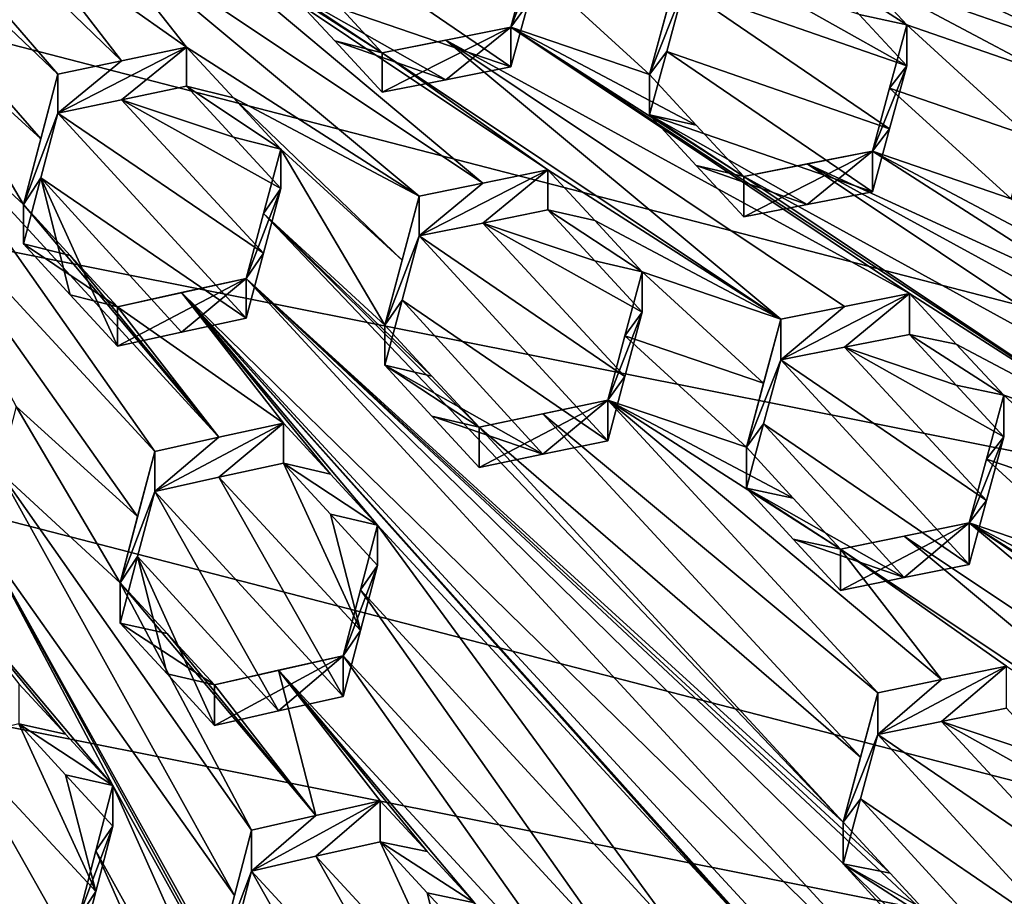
# Model space of a CAD drawing. Header units: metres. Extents: x -22 to 22, y 0 to 204.
# Tile 112 of 256: x 1.53 to 3.45, y 15.53 to 17.24. Entities that reach past the tile are written whole.
import ezdxf

# ---------------------------------------------------------------- set-up
doc = ezdxf.new("R2010")
doc.units = ezdxf.units.M
doc.layers.add('solid_002_SW0002', color=7, linetype='CONTINUOUS')
doc.layers.add('solid_002_SW0002_01', color=7, linetype='CONTINUOUS')

msp = doc.modelspace()

# ---------------------------------------------------------------- linework, layer by layer
at = {"layer": 'solid_002_SW0002'}
for points in [[(7.330033, 6.201028, 222.337723), (-0.000125, 6.009099, 222.530045), (-0.000125, 39.062069, 222.530045)], [(7.539723, 6.213904, 222.33223), (7.330033, 6.201028, 222.337723), (-0.000125, 39.062069, 222.530045)], [(7.745979, 6.240901, 222.326813), (7.539723, 6.213904, 222.33223), (-0.000125, 39.062069, 222.530045)], [(7.948801, 6.282018, 222.321487), (7.745979, 6.240901, 222.326813), (-0.000125, 39.062069, 222.530045)], [(8.148396, 6.337333, 222.316254), (7.948801, 6.282018, 222.321487), (-0.000125, 39.062069, 222.530045)], [(8.346459, 6.407481, 222.311066), (8.148396, 6.337333, 222.316254), (-0.000125, 39.062069, 222.530045)], [(8.540717, 6.491611, 222.305969), (8.346459, 6.407481, 222.311066), (-0.000125, 39.062069, 222.530045)], [(8.727814, 6.588467, 222.301056), (8.540717, 6.491611, 222.305969), (-0.000125, 39.062069, 222.530045)], [(8.906004, 6.697614, 222.296387), (8.727814, 6.588467, 222.301056), (-0.000125, 39.062069, 222.530045)], [(9.077606, 6.820176, 222.29187), (8.906004, 6.697614, 222.296387), (-0.000125, 39.062069, 222.530045)], [(9.240612, 6.954489, 222.287598), (9.077606, 6.820176, 222.29187), (-0.000125, 39.062069, 222.530045)], [(9.392625, 7.09867, 222.283615), (9.240612, 6.954489, 222.287598), (-0.000125, 39.062069, 222.530045)], [(9.533943, 7.253393, 222.279907), (9.392625, 7.09867, 222.283615), (-0.000125, 39.062069, 222.530045)], [(9.665215, 7.418948, 222.276459), (9.533943, 7.253393, 222.279907), (-0.000125, 39.062069, 222.530045)], [(9.784578, 7.59288, 222.273331), (9.665215, 7.418948, 222.276459), (-0.000125, 39.062069, 222.530045)], [(9.89038, 7.773118, 222.270554), (9.784578, 7.59288, 222.273331), (-0.000125, 39.062069, 222.530045)], [(9.983701, 7.961953, 222.268112), (9.89038, 7.773118, 222.270554), (-0.000125, 39.062069, 222.530045)], [(10.064153, 8.15771, 222.265991), (9.983701, 7.961953, 222.268112), (-0.000125, 39.062069, 222.530045)], [(10.130554, 8.357121, 222.264252), (10.064153, 8.15771, 222.265991), (-0.000125, 39.062069, 222.530045)], [(10.182102, 8.557965, 222.262894), (10.130554, 8.357121, 222.264252), (-0.000125, 39.062069, 222.530045)], [(10.219395, 8.761897, 222.261917), (10.182102, 8.557965, 222.262894), (-0.000125, 39.062069, 222.530045)], [(10.242505, 8.96912, 222.261322), (10.219395, 8.761897, 222.261917), (-0.000125, 39.062069, 222.530045)], [(10.251433, 9.179632, 222.261078), (10.242505, 8.96912, 222.261322), (-0.000125, 39.062069, 222.530045)], [(10.452456, 38.787868, 222.255814), (10.251433, 9.179632, 222.261078), (-0.000125, 39.062069, 222.530045)], [(15.431576, 33.648762, 223.952362), (-15.431306, 33.548271, 223.951843), (-15.319921, 9.159238, 223.824142)], [(8.155832, 16.363531, 196.136261), (-6.822947, 19.352098, 195.33548), (-6.223329, 20.08519, 195.139038)], [(8.29563, 15.439067, 196.383972), (-7.332353, 18.553354, 195.5495), (-6.822947, 19.352098, 195.33548)], [(8.323321, 14.50131, 196.635239), (-7.7389, 17.710806, 195.775253), (-7.332353, 18.553354, 195.5495)], [(8.043475, 12.659388, 197.128784), (-8.043475, 16.822996, 196.013153), (-7.7389, 17.710806, 195.775253)], [(7.7389, 11.77158, 197.366669), (-8.239264, 15.907071, 196.25856), (-8.043475, 16.822996, 196.013153)], [(7.7389, 11.77158, 197.366669), (-8.323321, 14.981074, 196.506683), (-8.239264, 15.907071, 196.25856)]]:
    msp.add_3dface(points, dxfattribs=at)
at = {"layer": 'solid_002_SW0002_01'}
for points in [[(15.431576, 33.648762, 223.952362), (-15.319921, 9.159238, 223.824142), (15.31992, 9.159238, 223.824142)], [(8.155832, 16.363531, 196.136261), (-6.223329, 20.08519, 195.139038), (7.90552, 17.268381, 195.893799)], [(8.29563, 15.439067, 196.383972), (-6.822947, 19.352098, 195.33548), (8.155832, 16.363531, 196.136261)], [(8.323321, 14.50131, 196.635239), (-7.332353, 18.553354, 195.5495), (8.29563, 15.439067, 196.383972)], [(0.848015, 18.011324, 211.845047), (0.765933, 17.934361, 211.865662), (1.604416, 17.135958, 211.707336)], [(0.848015, 18.011324, 211.845047), (1.604416, 17.135958, 211.707336), (1.728601, 17.16247, 211.677719)], [(1.531946, 17.417187, 211.711929), (0.848015, 18.011324, 211.845047), (1.728601, 17.16247, 211.677719)], [(1.571117, 17.010284, 211.718475), (0.765933, 17.934361, 211.865662), (1.333957, 17.225943, 211.763168)], [(1.571117, 17.010284, 211.718475), (1.604416, 17.135958, 211.707336), (0.765933, 17.934361, 211.865662)], [(3.78181, 17.186228, 211.100739), (2.048134, 17.901152, 211.523712), (3.076684, 17.429798, 211.279755)], [(3.78181, 17.186228, 211.100739), (2.75326, 17.657583, 211.344696), (2.048134, 17.901152, 211.523712)], [(8.239264, 13.575314, 196.883362), (-7.7389, 17.710806, 195.775253), (8.323321, 14.50131, 196.635239)], [(8.043475, 12.659388, 197.128784), (-7.7389, 17.710806, 195.775253), (8.239264, 13.575314, 196.883362)], [(4.486936, 16.94256, 210.921356), (3.458386, 17.413887, 211.165207), (2.75326, 17.657583, 211.344696)], [(4.486936, 16.94256, 210.921356), (2.75326, 17.657583, 211.344696), (3.78181, 17.186228, 211.100739)], [(1.782901, 17.469042, 211.645645), (1.655591, 17.442951, 211.680069), (2.433502, 16.923786, 211.517166)], [(1.782901, 17.469042, 211.645645), (2.433502, 16.923786, 211.517166), (2.560497, 16.949535, 211.481796)], [(2.237072, 17.177931, 211.549011), (1.782901, 17.469042, 211.645645), (2.560497, 16.949535, 211.481796)], [(2.237072, 17.177931, 211.549011), (2.14461, 17.278036, 211.565353), (1.782901, 17.469042, 211.645645)], [(1.655591, 17.442951, 211.680069), (1.531946, 17.417187, 211.711929), (1.855371, 17.1891, 211.645859)], [(1.655591, 17.442951, 211.680069), (2.309542, 16.898369, 211.550644), (2.433502, 16.923786, 211.517166)], [(1.655591, 17.442951, 211.680069), (1.855371, 17.1891, 211.645859), (2.309542, 16.898369, 211.550644)], [(2.086967, 17.424677, 211.275467), (2.05336, 17.300299, 211.295883), (2.488027, 17.150385, 211.186401)], [(2.521621, 17.274229, 211.164169), (2.086967, 17.424677, 211.275467), (2.488027, 17.150385, 211.186401)], [(3.65516, 17.162386, 211.142883), (3.076684, 17.429798, 211.279755), (3.167779, 17.331842, 211.266144)], [(3.65516, 17.162386, 211.142883), (3.78181, 17.186228, 211.100739), (3.076684, 17.429798, 211.279755)], [(1.531946, 17.417187, 211.711929), (1.728601, 17.16247, 211.677719), (1.855371, 17.1891, 211.645859)], [(2.55527, 17.397783, 211.140091), (2.488027, 17.228054, 211.476257), (2.521623, 17.351818, 211.45372)], [(2.521621, 17.274229, 211.164169), (2.488027, 17.228054, 211.476257), (2.55527, 17.397783, 211.140091)], [(2.82573, 17.382092, 211.361526), (2.792079, 17.258795, 211.386597), (2.758487, 17.135271, 211.409988)], [(2.82573, 17.303837, 211.069473), (2.82573, 17.382092, 211.361526), (2.758487, 17.135271, 211.409988)], [(2.521623, 17.351818, 211.45372), (2.488027, 17.228054, 211.476257), (2.758487, 17.135271, 211.409988)], [(2.521623, 17.351818, 211.45372), (2.758487, 17.135271, 211.409988), (2.792079, 17.258795, 211.386597)], [(3.167779, 17.331842, 211.266144), (3.076684, 17.350988, 210.985641), (3.260396, 17.232185, 211.252075)], [(3.16777, 17.252724, 210.97084), (3.260396, 17.232185, 211.252075), (3.076684, 17.350988, 210.985641)], [(2.949822, 17.327238, 211.028336), (2.82573, 17.303837, 211.069473), (3.260396, 17.152733, 210.955551)], [(2.949822, 17.327238, 211.028336), (3.260396, 17.152733, 210.955551), (3.16777, 17.252724, 210.97084)], [(3.530855, 17.138859, 211.183762), (3.167779, 17.331842, 211.266144), (3.260396, 17.232185, 211.252075)], [(3.65516, 17.162386, 211.142883), (3.167779, 17.331842, 211.266144), (3.530855, 17.138859, 211.183762)], [(2.14461, 17.278036, 211.565353), (2.237072, 17.177931, 211.549011), (2.05336, 17.300299, 211.295883)], [(2.144598, 17.2012, 211.278564), (2.05336, 17.300299, 211.295883), (2.237072, 17.177931, 211.549011)], [(2.05336, 17.300299, 211.295883), (2.360951, 17.125385, 211.224655), (2.488027, 17.150385, 211.186401)], [(2.144598, 17.2012, 211.278564), (2.360951, 17.125385, 211.224655), (2.05336, 17.300299, 211.295883)], [(2.792083, 17.180489, 211.094299), (2.82573, 17.303837, 211.069473), (2.758487, 17.135271, 211.409988)], [(3.22675, 17.02964, 210.981323), (2.82573, 17.303837, 211.069473), (2.792083, 17.180489, 211.094299)], [(3.22675, 17.02964, 210.981323), (3.260396, 17.152733, 210.955551), (2.82573, 17.303837, 211.069473)], [(2.521621, 17.274229, 211.164169), (2.488027, 17.150385, 211.186401), (2.488027, 17.228054, 211.476257)], [(3.16777, 17.252724, 210.97084), (3.260396, 17.152733, 210.955551), (3.260396, 17.232185, 211.252075)], [(2.488027, 17.228054, 211.476257), (2.237072, 17.177931, 211.549011), (2.360942, 17.202808, 211.513611)], [(2.237072, 17.100737, 211.26091), (2.237072, 17.177931, 211.549011), (2.488027, 17.228054, 211.476257)], [(2.360951, 17.125385, 211.224655), (2.237072, 17.100737, 211.26091), (2.488027, 17.228054, 211.476257)], [(2.488027, 17.228054, 211.476257), (2.360942, 17.202808, 211.513611), (3.265622, 16.708359, 211.311707)], [(2.360951, 17.125385, 211.224655), (2.488027, 17.228054, 211.476257), (2.488027, 17.150385, 211.186401)], [(2.488027, 17.228054, 211.476257), (2.849721, 17.036699, 211.394623), (2.758487, 17.135271, 211.409988)], [(2.488027, 17.228054, 211.476257), (2.942198, 16.936756, 211.378937), (2.849721, 17.036699, 211.394623)], [(3.719793, 16.417061, 211.214386), (2.942198, 16.936756, 211.378937), (2.488027, 17.228054, 211.476257)], [(3.719793, 16.417061, 211.214386), (2.488027, 17.228054, 211.476257), (3.265622, 16.708359, 211.311707)], [(3.22675, 17.109152, 211.278061), (3.260396, 17.232185, 211.252075), (3.260396, 17.152733, 210.955551)], [(3.49721, 17.015953, 211.210236), (3.260396, 17.232185, 211.252075), (3.22675, 17.109152, 211.278061)], [(3.49721, 17.015953, 211.210236), (3.530855, 17.138859, 211.183762), (3.260396, 17.232185, 211.252075)], [(1.537173, 16.881744, 211.72821), (1.333957, 17.225943, 211.763168), (1.300844, 17.100344, 211.771881)], [(1.537173, 16.881744, 211.72821), (1.571117, 17.010284, 211.718475), (1.333957, 17.225943, 211.763168)], [(1.855371, 17.1891, 211.645859), (1.728601, 17.16247, 211.677719), (1.604416, 17.05994, 211.42363)], [(1.728676, 17.086288, 211.393326), (1.855371, 17.1891, 211.645859), (1.604416, 17.05994, 211.42363)], [(1.728676, 17.086288, 211.393326), (1.855371, 17.112705, 211.360748), (1.855371, 17.1891, 211.645859)], [(1.946871, 17.08988, 211.629089), (2.309542, 16.898369, 211.550644), (1.855371, 17.1891, 211.645859)], [(1.946871, 17.08988, 211.629089), (1.855371, 17.1891, 211.645859), (1.855371, 17.112705, 211.360748)], [(2.144598, 17.2012, 211.278564), (2.237072, 17.177931, 211.549011), (2.237072, 17.100737, 211.26091)], [(2.144598, 17.2012, 211.278564), (2.237072, 17.100737, 211.26091), (2.360951, 17.125385, 211.224655)], [(3.014668, 16.658352, 211.384888), (2.360942, 17.202808, 211.513611), (2.237072, 17.177931, 211.549011)], [(3.138838, 16.683197, 211.34906), (3.265622, 16.708359, 211.311707), (2.360942, 17.202808, 211.513611)], [(3.014668, 16.658352, 211.384888), (3.138838, 16.683197, 211.34906), (2.360942, 17.202808, 211.513611)], [(3.014668, 16.658352, 211.384888), (2.237072, 17.177931, 211.549011), (2.560497, 16.949535, 211.481796)], [(2.792083, 17.180489, 211.094299), (2.758487, 17.135271, 211.409988), (2.758487, 17.056873, 211.117416)], [(3.193153, 16.906334, 211.005585), (2.792083, 17.180489, 211.094299), (2.758487, 17.056873, 211.117416)], [(3.22675, 17.02964, 210.981323), (2.792083, 17.180489, 211.094299), (3.193153, 16.906334, 211.005585)], [(1.728601, 17.16247, 211.677719), (1.604416, 17.135958, 211.707336), (1.604416, 17.05994, 211.42363)], [(3.193153, 16.985912, 211.302582), (3.22675, 17.109152, 211.278061), (3.260396, 17.152733, 210.955551)], [(3.22675, 17.02964, 210.981323), (3.193153, 16.985912, 211.302582), (3.260396, 17.152733, 210.955551)], [(1.537173, 16.881744, 211.72821), (1.604416, 17.05994, 211.42363), (1.604416, 17.135958, 211.707336)], [(1.537173, 16.881744, 211.72821), (1.604416, 17.135958, 211.707336), (1.571117, 17.010284, 211.718475)], [(2.758487, 17.056873, 211.117416), (2.758487, 17.135271, 211.409988), (2.849721, 17.036699, 211.394623)], [(1.946881, 17.013128, 211.342682), (1.855371, 17.112705, 211.360748), (1.728676, 17.086288, 211.393326)], [(1.946871, 17.08988, 211.629089), (1.855371, 17.112705, 211.360748), (2.039082, 16.989885, 211.612183)], [(1.946881, 17.013128, 211.342682), (2.039082, 16.989885, 211.612183), (1.855371, 17.112705, 211.360748)], [(1.793354, 16.399771, 211.68425), (1.300844, 17.100344, 211.771881), (1.266713, 16.970442, 211.779236)], [(1.918451, 16.427721, 211.659042), (1.300844, 17.100344, 211.771881), (1.793354, 16.399771, 211.68425)], [(1.537173, 16.881744, 211.72821), (1.300844, 17.100344, 211.771881), (1.918451, 16.427721, 211.659042)], [(3.463612, 16.892862, 211.235306), (3.22675, 17.109152, 211.278061), (3.193153, 16.985912, 211.302582)], [(3.463612, 16.892862, 211.235306), (3.49721, 17.015953, 211.210236), (3.22675, 17.109152, 211.278061)], [(2.005615, 16.787157, 211.338181), (1.728676, 17.086288, 211.393326), (1.604416, 17.05994, 211.42363)], [(2.005615, 16.787157, 211.338181), (2.039082, 16.912794, 211.324478), (1.728676, 17.086288, 211.393326)], [(1.946881, 17.013128, 211.342682), (1.728676, 17.086288, 211.393326), (2.039082, 16.912794, 211.324478)], [(1.946871, 17.08988, 211.629089), (2.276012, 16.773071, 211.566498), (2.309542, 16.898369, 211.550644)], [(1.946871, 17.08988, 211.629089), (2.039082, 16.989885, 211.612183), (2.276012, 16.773071, 211.566498)], [(1.571144, 16.934193, 211.434097), (1.604416, 17.05994, 211.42363), (1.537173, 16.881744, 211.72821)], [(1.571144, 16.934193, 211.434097), (1.971839, 16.659941, 211.350433), (1.604416, 17.05994, 211.42363)], [(2.005615, 16.787157, 211.338181), (1.604416, 17.05994, 211.42363), (1.971839, 16.659941, 211.350433)], [(2.942198, 16.936756, 211.378937), (2.849712, 16.957977, 211.1008), (2.758487, 17.056873, 211.117416)], [(3.066337, 16.881849, 211.045502), (2.758487, 17.056873, 211.117416), (2.849712, 16.957977, 211.1008)], [(3.066337, 16.881849, 211.045502), (3.193153, 16.906334, 211.005585), (2.758487, 17.056873, 211.117416)], [(2.849721, 17.036699, 211.394623), (2.942198, 16.936756, 211.378937), (2.758487, 17.056873, 211.117416)], [(3.22675, 17.02964, 210.981323), (3.193153, 16.906334, 211.005585), (3.193153, 16.985912, 211.302582)], [(1.946881, 17.013128, 211.342682), (2.039082, 16.912794, 211.324478), (2.039082, 16.989885, 211.612183)], [(2.039082, 16.989885, 211.612183), (2.005625, 16.864443, 211.626465), (2.242298, 16.646692, 211.580994)], [(2.039082, 16.912794, 211.324478), (2.005625, 16.864443, 211.626465), (2.039082, 16.989885, 211.612183)], [(2.039082, 16.989885, 211.612183), (2.242298, 16.646692, 211.580994), (2.276012, 16.773071, 211.566498)], [(3.193153, 16.985912, 211.302582), (2.942198, 16.857683, 211.083832), (2.942198, 16.936756, 211.378937)], [(3.066337, 16.881849, 211.045502), (2.942198, 16.857683, 211.083832), (3.193153, 16.985912, 211.302582)], [(3.066328, 16.961166, 211.341522), (3.193153, 16.985912, 211.302582), (2.942198, 16.936756, 211.378937)], [(3.647324, 16.694637, 211.205338), (3.193153, 16.985912, 211.302582), (3.066328, 16.961166, 211.341522)], [(3.066337, 16.881849, 211.045502), (3.193153, 16.985912, 211.302582), (3.193153, 16.906334, 211.005585)], [(3.554876, 16.794407, 211.220474), (3.463612, 16.892862, 211.235306), (3.193153, 16.985912, 211.302582)], [(3.647324, 16.694637, 211.205338), (3.554876, 16.794407, 211.220474), (3.193153, 16.985912, 211.302582)], [(1.760134, 16.27335, 211.691452), (1.793354, 16.399771, 211.68425), (1.266713, 16.970442, 211.779236)], [(1.760134, 16.27335, 211.691452), (1.266713, 16.970442, 211.779236), (1.522895, 16.488089, 211.733856)], [(3.844133, 16.441545, 211.177032), (3.066328, 16.961166, 211.341522), (2.942198, 16.936756, 211.378937)], [(3.970748, 16.466318, 211.138397), (3.647324, 16.694637, 211.205338), (3.066328, 16.961166, 211.341522)], [(3.844133, 16.441545, 211.177032), (3.970748, 16.466318, 211.138397), (3.066328, 16.961166, 211.341522)], [(2.560497, 16.949535, 211.481796), (2.433502, 16.923786, 211.517166), (2.309542, 16.820589, 211.260361)], [(2.433519, 16.845795, 211.226089), (2.560497, 16.949535, 211.481796), (2.309542, 16.820589, 211.260361)], [(2.433519, 16.845795, 211.226089), (2.560497, 16.871315, 211.189865), (2.560497, 16.949535, 211.481796)], [(2.651855, 16.850618, 211.465607), (2.560497, 16.949535, 211.481796), (2.560497, 16.871315, 211.189865)], [(3.014668, 16.658352, 211.384888), (2.560497, 16.949535, 211.481796), (2.651855, 16.850618, 211.465607)], [(2.942198, 16.936756, 211.378937), (2.942198, 16.857683, 211.083832), (2.849712, 16.957977, 211.1008)], [(3.066337, 16.881849, 211.045502), (2.849712, 16.957977, 211.1008), (2.942198, 16.857683, 211.083832)], [(1.571144, 16.934193, 211.434097), (1.537173, 16.881744, 211.72821), (1.537173, 16.805349, 211.4431)], [(1.571144, 16.934193, 211.434097), (1.537173, 16.805349, 211.4431), (1.628674, 16.705782, 211.425049)], [(1.571144, 16.934193, 211.434097), (1.628674, 16.705782, 211.425049), (1.720884, 16.605438, 211.40683)], [(1.571144, 16.934193, 211.434097), (1.720884, 16.605438, 211.40683), (1.845737, 16.632765, 211.379562)], [(1.571144, 16.934193, 211.434097), (1.845737, 16.632765, 211.379562), (1.971839, 16.659941, 211.350433)], [(2.433502, 16.923786, 211.517166), (2.309542, 16.898369, 211.550644), (2.309542, 16.820589, 211.260361)], [(3.719793, 16.417061, 211.214386), (3.844133, 16.441545, 211.177032), (2.942198, 16.936756, 211.378937)], [(2.039082, 16.912794, 211.324478), (1.971839, 16.737356, 211.639359), (2.005625, 16.864443, 211.626465)], [(2.005615, 16.787157, 211.338181), (1.971839, 16.737356, 211.639359), (2.039082, 16.912794, 211.324478)], [(1.628682, 16.782515, 211.711456), (1.537173, 16.881744, 211.72821), (1.918451, 16.427721, 211.659042)], [(1.537173, 16.805349, 211.4431), (1.537173, 16.881744, 211.72821), (1.628682, 16.782515, 211.711456)], [(2.242298, 16.646692, 211.580994), (2.309542, 16.820589, 211.260361), (2.309542, 16.898369, 211.550644)], [(2.276012, 16.773071, 211.566498), (2.242298, 16.646692, 211.580994), (2.309542, 16.898369, 211.550644)], [(3.136362, 15.676844, 211.415863), (2.005625, 16.864443, 211.626465), (1.971839, 16.737356, 211.639359)], [(2.33398, 16.547243, 211.564072), (2.242298, 16.646692, 211.580994), (2.005625, 16.864443, 211.626465)], [(2.42601, 16.447414, 211.547073), (2.33398, 16.547243, 211.564072), (2.005625, 16.864443, 211.626465)], [(3.136362, 15.676844, 211.415863), (2.42601, 16.447414, 211.547073), (2.005625, 16.864443, 211.626465)], [(2.651865, 16.772043, 211.172409), (2.560497, 16.871315, 211.189865), (2.433519, 16.845795, 211.226089)], [(2.651855, 16.850618, 211.465607), (2.560497, 16.871315, 211.189865), (2.744208, 16.750607, 211.449188)], [(2.651865, 16.772043, 211.172409), (2.744208, 16.750607, 211.449188), (2.560497, 16.871315, 211.189865)], [(2.710627, 16.546629, 211.172165), (2.433519, 16.845795, 211.226089), (2.309542, 16.820589, 211.260361)], [(2.710627, 16.546629, 211.172165), (2.744208, 16.671698, 211.154694), (2.433519, 16.845795, 211.226089)], [(2.651865, 16.772043, 211.172409), (2.433519, 16.845795, 211.226089), (2.744208, 16.671698, 211.154694)], [(3.014668, 16.658352, 211.384888), (2.651855, 16.850618, 211.465607), (2.744208, 16.750607, 211.449188)], [(7.7389, 11.77158, 197.366669), (-8.043475, 16.822996, 196.013153), (8.043475, 12.659388, 197.128784)], [(1.628682, 16.782515, 211.711456), (1.720884, 16.682529, 211.69455), (1.537173, 16.805349, 211.4431)], [(1.628674, 16.705782, 211.425049), (1.537173, 16.805349, 211.4431), (1.720884, 16.682529, 211.69455)], [(2.276024, 16.695196, 211.275696), (2.309542, 16.820589, 211.260361), (2.242298, 16.646692, 211.580994)], [(2.676965, 16.420889, 211.188278), (2.309542, 16.820589, 211.260361), (2.276024, 16.695196, 211.275696)], [(2.710627, 16.546629, 211.172165), (2.309542, 16.820589, 211.260361), (2.676965, 16.420889, 211.188278)], [(2.005615, 16.787157, 211.338181), (1.971839, 16.659941, 211.350433), (1.971839, 16.737356, 211.639359)], [(1.720884, 16.682529, 211.69455), (1.628682, 16.782515, 211.711456), (1.918451, 16.427721, 211.659042)], [(2.651865, 16.772043, 211.172409), (2.744208, 16.671698, 211.154694), (2.744208, 16.750607, 211.449188)], [(2.981065, 16.533611, 211.403885), (2.744208, 16.750607, 211.449188), (2.710631, 16.625677, 211.467117)], [(2.744208, 16.671698, 211.154694), (2.710631, 16.625677, 211.467117), (2.744208, 16.750607, 211.449188)], [(2.981065, 16.533611, 211.403885), (3.014668, 16.658352, 211.384888), (2.744208, 16.750607, 211.449188)], [(1.971839, 16.737356, 211.639359), (1.720884, 16.682529, 211.69455), (1.845799, 16.710024, 211.667831)], [(1.720884, 16.605438, 211.40683), (1.720884, 16.682529, 211.69455), (1.971839, 16.737356, 211.639359)], [(1.845737, 16.632765, 211.379562), (1.720884, 16.605438, 211.40683), (1.971839, 16.737356, 211.639359)], [(1.845737, 16.632765, 211.379562), (1.971839, 16.737356, 211.639359), (1.971839, 16.659941, 211.350433)], [(3.392543, 15.196099, 211.37648), (1.971839, 16.737356, 211.639359), (1.845799, 16.710024, 211.667831)], [(3.228113, 15.577312, 211.398911), (1.971839, 16.737356, 211.639359), (3.320074, 15.477553, 211.381912)], [(3.517493, 15.222891, 211.347107), (3.320074, 15.477553, 211.381912), (1.971839, 16.737356, 211.639359)], [(3.228113, 15.577312, 211.398911), (3.136362, 15.676844, 211.415863), (1.971839, 16.737356, 211.639359)], [(3.392543, 15.196099, 211.37648), (3.517493, 15.222891, 211.347107), (1.971839, 16.737356, 211.639359)], [(1.845799, 16.710024, 211.667831), (1.720884, 16.682529, 211.69455), (2.044309, 16.45545, 211.632233)], [(2.135986, 16.356003, 211.615311), (1.845799, 16.710024, 211.667831), (2.044309, 16.45545, 211.632233)], [(2.135986, 16.356003, 211.615311), (2.22802, 16.25617, 211.598328), (1.845799, 16.710024, 211.667831)], [(2.938372, 15.4856, 211.467102), (1.845799, 16.710024, 211.667831), (2.22802, 16.25617, 211.598328)], [(3.030122, 15.38607, 211.45015), (1.845799, 16.710024, 211.667831), (2.938372, 15.4856, 211.467102)], [(3.030122, 15.38607, 211.45015), (3.122084, 15.28631, 211.433151), (1.845799, 16.710024, 211.667831)], [(3.359058, 15.069839, 211.388123), (1.845799, 16.710024, 211.667831), (3.122084, 15.28631, 211.433151)], [(3.359058, 15.069839, 211.388123), (3.392543, 15.196099, 211.37648), (1.845799, 16.710024, 211.667831)], [(1.720884, 16.605438, 211.40683), (1.628674, 16.705782, 211.425049), (1.720884, 16.682529, 211.69455)], [(2.276024, 16.695196, 211.275696), (2.242298, 16.646692, 211.580994), (2.242298, 16.568615, 211.289597)], [(2.550453, 16.394697, 211.221497), (2.276024, 16.695196, 211.275696), (2.242298, 16.568615, 211.289597)], [(2.550453, 16.394697, 211.221497), (2.676965, 16.420889, 211.188278), (2.276024, 16.695196, 211.275696)], [(3.014668, 16.578732, 211.087738), (3.265622, 16.708359, 211.311707), (3.138838, 16.683197, 211.34906)], [(3.13884, 16.603344, 211.051041), (3.265622, 16.708359, 211.311707), (3.014668, 16.578732, 211.087738)], [(3.13884, 16.603344, 211.051041), (3.265622, 16.62826, 211.012772), (3.265622, 16.708359, 211.311707)], [(3.356958, 16.609613, 211.296082), (3.265622, 16.708359, 211.311707), (3.265622, 16.62826, 211.012772)], [(3.719793, 16.417061, 211.214386), (3.265622, 16.708359, 211.311707), (3.356958, 16.609613, 211.296082)], [(1.720884, 16.682529, 211.69455), (1.918451, 16.427721, 211.659042), (2.044309, 16.45545, 211.632233)], [(2.744208, 16.671698, 211.154694), (2.676965, 16.500059, 211.483749), (2.710631, 16.625677, 211.467117)], [(2.710627, 16.546629, 211.172165), (2.676965, 16.500059, 211.483749), (2.744208, 16.671698, 211.154694)], [(3.014668, 16.578732, 211.087738), (3.138838, 16.683197, 211.34906), (3.014668, 16.658352, 211.384888)], [(2.947424, 16.408386, 211.421616), (3.014668, 16.658352, 211.384888), (2.981065, 16.533611, 211.403885)], [(3.014668, 16.578732, 211.087738), (3.014668, 16.658352, 211.384888), (2.947424, 16.408386, 211.421616)], [(2.242298, 16.568615, 211.289597), (2.242298, 16.646692, 211.580994), (2.33398, 16.547243, 211.564072)], [(2.947424, 16.408386, 211.421616), (2.710631, 16.625677, 211.467117), (2.676965, 16.500059, 211.483749)], [(2.947424, 16.408386, 211.421616), (2.981065, 16.533611, 211.403885), (2.710631, 16.625677, 211.467117)], [(3.13884, 16.603344, 211.051041), (3.356966, 16.529167, 210.99588), (3.265622, 16.62826, 211.012772)], [(3.449334, 16.50972, 211.280182), (3.265622, 16.62826, 211.012772), (3.356966, 16.529167, 210.99588)], [(3.449334, 16.50972, 211.280182), (3.356958, 16.609613, 211.296082), (3.265622, 16.62826, 211.012772)], [(3.415715, 16.304417, 210.998749), (3.13884, 16.603344, 211.051041), (3.014668, 16.578732, 211.087738)], [(3.13884, 16.603344, 211.051041), (3.449334, 16.428944, 210.978714), (3.356966, 16.529167, 210.99588)], [(3.415715, 16.304417, 210.998749), (3.449334, 16.428944, 210.978714), (3.13884, 16.603344, 211.051041)], [(3.719793, 16.417061, 211.214386), (3.356958, 16.609613, 211.296082), (3.449334, 16.50972, 211.280182)], [(2.981071, 16.453897, 211.106293), (3.014668, 16.578732, 211.087738), (2.947424, 16.408386, 211.421616)], [(2.981071, 16.453897, 211.106293), (3.382091, 16.179548, 211.017578), (3.014668, 16.578732, 211.087738)], [(3.415715, 16.304417, 210.998749), (3.014668, 16.578732, 211.087738), (3.382091, 16.179548, 211.017578)], [(2.333976, 16.468821, 211.271378), (2.242298, 16.568615, 211.289597), (2.42601, 16.447414, 211.547073)], [(2.333976, 16.468821, 211.271378), (2.550453, 16.394697, 211.221497), (2.242298, 16.568615, 211.289597)], [(2.33398, 16.547243, 211.564072), (2.42601, 16.447414, 211.547073), (2.242298, 16.568615, 211.289597)], [(2.710627, 16.546629, 211.172165), (2.676965, 16.420889, 211.188278), (2.676965, 16.500059, 211.483749)], [(3.449334, 16.50972, 211.280182), (3.356966, 16.529167, 210.99588), (3.449334, 16.428944, 210.978714)], [(2.676965, 16.500059, 211.483749), (2.42601, 16.447414, 211.547073), (2.550509, 16.473675, 211.51619)], [(2.42601, 16.368639, 211.253082), (2.42601, 16.447414, 211.547073), (2.676965, 16.500059, 211.483749)], [(2.550453, 16.394697, 211.221497), (2.42601, 16.368639, 211.253082), (2.676965, 16.500059, 211.483749)], [(2.550453, 16.394697, 211.221497), (2.676965, 16.500059, 211.483749), (2.676965, 16.420889, 211.188278)], [(3.203605, 15.929021, 211.38739), (2.676965, 16.500059, 211.483749), (2.550509, 16.473675, 211.51619)], [(3.038943, 16.3092, 211.405045), (2.947424, 16.408386, 211.421616), (2.676965, 16.500059, 211.483749)], [(3.131136, 16.209276, 211.388336), (3.038943, 16.3092, 211.405045), (2.676965, 16.500059, 211.483749)], [(3.328119, 15.954919, 211.355133), (3.131136, 16.209276, 211.388336), (2.676965, 16.500059, 211.483749)], [(3.328119, 15.954919, 211.355133), (2.676965, 16.500059, 211.483749), (3.203605, 15.929021, 211.38739)], [(3.415717, 16.385303, 211.300598), (3.449334, 16.50972, 211.280182), (3.449334, 16.428944, 210.978714)], [(3.686167, 16.29281, 211.23555), (3.449334, 16.50972, 211.280182), (3.415717, 16.385303, 211.300598)], [(3.686167, 16.29281, 211.23555), (3.719793, 16.417061, 211.214386), (3.449334, 16.50972, 211.280182)], [(1.726111, 16.143581, 211.697754), (1.522895, 16.488089, 211.733856), (1.489703, 16.361254, 211.739105)], [(1.726111, 16.143581, 211.697754), (1.760134, 16.27335, 211.691452), (1.522895, 16.488089, 211.733856)], [(2.333976, 16.468821, 211.271378), (2.42601, 16.447414, 211.547073), (2.42601, 16.368639, 211.253082)], [(2.333976, 16.468821, 211.271378), (2.42601, 16.368639, 211.253082), (2.550453, 16.394697, 211.221497)], [(3.170068, 15.803381, 211.402084), (2.550509, 16.473675, 211.51619), (2.42601, 16.447414, 211.547073)], [(3.170068, 15.803381, 211.402084), (3.203605, 15.929021, 211.38739), (2.550509, 16.473675, 211.51619)], [(2.044309, 16.45545, 211.632233), (1.918451, 16.427721, 211.659042), (1.793354, 16.321989, 211.393967)], [(1.918478, 16.349806, 211.368225), (2.044309, 16.45545, 211.632233), (1.793354, 16.321989, 211.393967)], [(1.918478, 16.349806, 211.368225), (2.044309, 16.377373, 211.340851), (2.044309, 16.45545, 211.632233)], [(2.135986, 16.356003, 211.615311), (2.044309, 16.45545, 211.632233), (2.044309, 16.377373, 211.340851)], [(3.136362, 15.676844, 211.415863), (3.170068, 15.803381, 211.402084), (2.42601, 16.447414, 211.547073)], [(2.981071, 16.453897, 211.106293), (2.947424, 16.408386, 211.421616), (2.947424, 16.328524, 211.123566)], [(2.981071, 16.453897, 211.106293), (2.947424, 16.328524, 211.123566), (3.255419, 16.154003, 211.053391)], [(2.981071, 16.453897, 211.106293), (3.255419, 16.154003, 211.053391), (3.382091, 16.179548, 211.017578)], [(1.918451, 16.427721, 211.659042), (1.793354, 16.399771, 211.68425), (1.793354, 16.321989, 211.393967)], [(3.415717, 16.385303, 211.300598), (3.449334, 16.428944, 210.978714), (3.382091, 16.260542, 211.319855)], [(3.415715, 16.304417, 210.998749), (3.382091, 16.260542, 211.319855), (3.449334, 16.428944, 210.978714)], [(2.947424, 16.328524, 211.123566), (2.947424, 16.408386, 211.421616), (3.038943, 16.3092, 211.405045)], [(1.726111, 16.143581, 211.697754), (1.793354, 16.321989, 211.393967), (1.793354, 16.399771, 211.68425)], [(1.726111, 16.143581, 211.697754), (1.793354, 16.399771, 211.68425), (1.760134, 16.27335, 211.691452)], [(3.65255, 16.168301, 211.2556), (3.415717, 16.385303, 211.300598), (3.382091, 16.260542, 211.319855)], [(3.65255, 16.168301, 211.2556), (3.686167, 16.29281, 211.23555), (3.415717, 16.385303, 211.300598)], [(2.194664, 16.050995, 211.313583), (2.044309, 16.377373, 211.340851), (1.918478, 16.349806, 211.368225)], [(2.13599, 16.277575, 211.322617), (2.044309, 16.377373, 211.340851), (2.194664, 16.050995, 211.313583)], [(2.135986, 16.356003, 211.615311), (2.044309, 16.377373, 211.340851), (2.22802, 16.25617, 211.598328)], [(2.13599, 16.277575, 211.322617), (2.22802, 16.25617, 211.598328), (2.044309, 16.377373, 211.340851)], [(1.949021, 15.533923, 211.657013), (1.489703, 16.361254, 211.739105), (1.455651, 16.230856, 211.743454)], [(1.982292, 15.661154, 211.652084), (1.726111, 16.143581, 211.697754), (1.489703, 16.361254, 211.739105)], [(1.949021, 15.533923, 211.657013), (1.982292, 15.661154, 211.652084), (1.489703, 16.361254, 211.739105)], [(2.160777, 15.92229, 211.321884), (1.918478, 16.349806, 211.368225), (1.793354, 16.321989, 211.393967)], [(2.194664, 16.050995, 211.313583), (1.918478, 16.349806, 211.368225), (2.160777, 15.92229, 211.321884)], [(3.038943, 16.3092, 211.405045), (3.131136, 16.209276, 211.388336), (2.947424, 16.328524, 211.123566)], [(3.038938, 16.228998, 211.105713), (2.947424, 16.328524, 211.123566), (3.131136, 16.209276, 211.388336)], [(3.038938, 16.228998, 211.105713), (3.255419, 16.154003, 211.053391), (2.947424, 16.328524, 211.123566)], [(1.760138, 16.195372, 211.400375), (1.793354, 16.321989, 211.393967), (1.726111, 16.143581, 211.697754)], [(1.760138, 16.195372, 211.400375), (2.035128, 15.894164, 211.347), (1.793354, 16.321989, 211.393967)], [(2.035128, 15.894164, 211.347), (2.160777, 15.92229, 211.321884), (1.793354, 16.321989, 211.393967)], [(3.415715, 16.304417, 210.998749), (3.382091, 16.179548, 211.017578), (3.382091, 16.260542, 211.319855)], [(2.194664, 16.050995, 211.313583), (2.22802, 16.177395, 211.304321), (2.13599, 16.277575, 211.322617)], [(2.13599, 16.277575, 211.322617), (2.22802, 16.177395, 211.304321), (2.22802, 16.25617, 211.598328)], [(2.194673, 16.129999, 211.608292), (2.22802, 16.25617, 211.598328), (2.22802, 16.177395, 211.304321)], [(2.812562, 15.458072, 211.494614), (2.22802, 16.25617, 211.598328), (2.194673, 16.129999, 211.608292)], [(2.812562, 15.458072, 211.494614), (2.938372, 15.4856, 211.467102), (2.22802, 16.25617, 211.598328)], [(3.382091, 16.260542, 211.319855), (3.131136, 16.209276, 211.388336), (3.255451, 16.234779, 211.354813)], [(3.131136, 16.128721, 211.087692), (3.131136, 16.209276, 211.388336), (3.382091, 16.260542, 211.319855)], [(3.255419, 16.154003, 211.053391), (3.131136, 16.128721, 211.087692), (3.382091, 16.260542, 211.319855)], [(3.255419, 16.154003, 211.053391), (3.382091, 16.260542, 211.319855), (3.382091, 16.179548, 211.017578)], [(4.033167, 15.715408, 211.191345), (3.382091, 16.260542, 211.319855), (3.255451, 16.234779, 211.354813)], [(3.744015, 16.069284, 211.239456), (3.65255, 16.168301, 211.2556), (3.382091, 16.260542, 211.319855)], [(3.836262, 15.96941, 211.223145), (3.744015, 16.069284, 211.239456), (3.382091, 16.260542, 211.319855)], [(4.159686, 15.741015, 211.15593), (3.836262, 15.96941, 211.223145), (3.382091, 16.260542, 211.319855)], [(4.033167, 15.715408, 211.191345), (4.159686, 15.741015, 211.15593), (3.382091, 16.260542, 211.319855)], [(1.711832, 15.748314, 211.697372), (1.455651, 16.230856, 211.743454), (1.330281, 16.201061, 211.762054)], [(2.17123, 14.921264, 211.615173), (1.455651, 16.230856, 211.743454), (1.711832, 15.748314, 211.697372)], [(1.915048, 15.403805, 211.661255), (1.949021, 15.533923, 211.657013), (1.455651, 16.230856, 211.743454)], [(2.17123, 14.921264, 211.615173), (1.915048, 15.403805, 211.661255), (1.455651, 16.230856, 211.743454)], [(3.038938, 16.228998, 211.105713), (3.131136, 16.209276, 211.388336), (3.131136, 16.128721, 211.087692)], [(3.038938, 16.228998, 211.105713), (3.131136, 16.128721, 211.087692), (3.255419, 16.154003, 211.053391)], [(3.908731, 15.690055, 211.225555), (3.255451, 16.234779, 211.354813), (3.131136, 16.209276, 211.388336)], [(4.033167, 15.715408, 211.191345), (3.255451, 16.234779, 211.354813), (3.908731, 15.690055, 211.225555)], [(3.328119, 15.954919, 211.355133), (3.45456, 15.980999, 211.321564), (3.131136, 16.209276, 211.388336)], [(3.908731, 15.690055, 211.225555), (3.131136, 16.209276, 211.388336), (3.45456, 15.980999, 211.321564)], [(1.619345, 15.848269, 211.713074), (1.330281, 16.201061, 211.762054), (1.528121, 15.94683, 211.728439)], [(1.619345, 15.848269, 211.713074), (1.711832, 15.748314, 211.697372), (1.330281, 16.201061, 211.762054)], [(1.760138, 16.195372, 211.400375), (1.726111, 16.143581, 211.697754), (1.726111, 16.065359, 211.405823)], [(1.760138, 16.195372, 211.400375), (1.726111, 16.065359, 211.405823), (1.81747, 15.966099, 211.388367)], [(1.760138, 16.195372, 211.400375), (1.909822, 15.865744, 211.370651), (2.035128, 15.894164, 211.347)], [(1.760138, 16.195372, 211.400375), (1.81747, 15.966099, 211.388367), (1.909822, 15.865744, 211.370651)], [(2.160777, 16.001459, 211.61734), (2.194673, 16.129999, 211.608292), (2.22802, 16.177395, 211.304321)], [(2.194664, 16.050995, 211.313583), (2.160777, 16.001459, 211.61734), (2.22802, 16.177395, 211.304321)], [(2.107682, 15.69, 211.629929), (1.817478, 16.044653, 211.681564), (1.726111, 16.143581, 211.697754)], [(1.726111, 16.065359, 211.405823), (1.726111, 16.143581, 211.697754), (1.817478, 16.044653, 211.681564)], [(1.982292, 15.661154, 211.652084), (2.107682, 15.69, 211.629929), (1.726111, 16.143581, 211.697754)], [(2.687418, 15.430422, 211.520981), (2.194673, 16.129999, 211.608292), (2.160777, 16.001459, 211.61734)], [(2.687418, 15.430422, 211.520981), (2.812562, 15.458072, 211.494614), (2.194673, 16.129999, 211.608292)], [(1.817478, 16.044653, 211.681564), (1.909822, 15.944653, 211.665146), (1.726111, 16.065359, 211.405823)], [(1.726111, 16.065359, 211.405823), (1.909822, 15.944653, 211.665146), (1.81747, 15.966099, 211.388367)], [(2.107682, 15.69, 211.629929), (1.909822, 15.944653, 211.665146), (1.817478, 16.044653, 211.681564)], [(2.194664, 16.050995, 211.313583), (2.160777, 15.92229, 211.321884), (2.160777, 16.001459, 211.61734)], [(2.035158, 15.973204, 211.641937), (2.160777, 16.001459, 211.61734), (1.909822, 15.944653, 211.665146)], [(1.909822, 15.865744, 211.370651), (1.909822, 15.944653, 211.665146), (2.160777, 16.001459, 211.61734)], [(1.909822, 15.865744, 211.370651), (2.160777, 16.001459, 211.61734), (2.035128, 15.894164, 211.347)], [(2.035128, 15.894164, 211.347), (2.160777, 16.001459, 211.61734), (2.160777, 15.92229, 211.321884)], [(2.654046, 15.30379, 211.529587), (2.160777, 16.001459, 211.61734), (2.035158, 15.973204, 211.641937)], [(2.654046, 15.30379, 211.529587), (2.687418, 15.430422, 211.520981), (2.160777, 16.001459, 211.61734)], [(3.203605, 15.847857, 211.084473), (3.45456, 15.980999, 211.321564), (3.328119, 15.954919, 211.355133)], [(3.328142, 15.873556, 211.051453), (3.45456, 15.980999, 211.321564), (3.203605, 15.847857, 211.084473)], [(3.328142, 15.873556, 211.051453), (3.45456, 15.89942, 211.017105), (3.45456, 15.980999, 211.321564)], [(1.006706, 15.970542, 211.796738), (1.195644, 15.228247, 211.750854), (1.587798, 14.142208, 211.671707)], [(1.621696, 14.273434, 211.672668), (1.006706, 15.970542, 211.796738), (1.587798, 14.142208, 211.671707)], [(1.621696, 14.273434, 211.672668), (1.39886, 14.884475, 211.717499), (1.006706, 15.970542, 211.796738)], [(1.81747, 15.966099, 211.388367), (1.909822, 15.944653, 211.665146), (1.909822, 15.865744, 211.370651)], [(2.107682, 15.69, 211.629929), (2.035158, 15.973204, 211.641937), (1.909822, 15.944653, 211.665146)], [(2.107682, 15.69, 211.629929), (2.233247, 15.718543, 211.606461), (2.035158, 15.973204, 211.641937)], [(2.324759, 15.619364, 211.58989), (2.035158, 15.973204, 211.641937), (2.233247, 15.718543, 211.606461)], [(2.324759, 15.619364, 211.58989), (2.416958, 15.519434, 211.573181), (2.035158, 15.973204, 211.641937)], [(2.654046, 15.30379, 211.529587), (2.035158, 15.973204, 211.641937), (2.416958, 15.519434, 211.573181)], [(1.528121, 15.868432, 211.435852), (1.619345, 15.848269, 211.713074), (1.528121, 15.94683, 211.728439)], [(3.203605, 15.847857, 211.084473), (3.328119, 15.954919, 211.355133), (3.203605, 15.929021, 211.38739)], [(3.136362, 15.676844, 211.415863), (3.203605, 15.929021, 211.38739), (3.170068, 15.803381, 211.402084)], [(3.203605, 15.847857, 211.084473), (3.203605, 15.929021, 211.38739), (3.136362, 15.676844, 211.415863)], [(3.328142, 15.873556, 211.051453), (3.546116, 15.799848, 210.999237), (3.45456, 15.89942, 211.017105)], [(1.402745, 15.838485, 211.453888), (1.678571, 15.541374, 211.404678), (1.528121, 15.868432, 211.435852)], [(1.528121, 15.868432, 211.435852), (1.711832, 15.748314, 211.697372), (1.619345, 15.848269, 211.713074)], [(1.528121, 15.868432, 211.435852), (1.619357, 15.769525, 211.419235), (1.711832, 15.748314, 211.697372)], [(1.619357, 15.769525, 211.419235), (1.528121, 15.868432, 211.435852), (1.678571, 15.541374, 211.404678)], [(3.328142, 15.873556, 211.051453), (3.203605, 15.847857, 211.084473), (3.604701, 15.574134, 210.997009)], [(3.328142, 15.873556, 211.051453), (3.638272, 15.699617, 210.981232), (3.546116, 15.799848, 210.999237)], [(3.328142, 15.873556, 211.051453), (3.604701, 15.574134, 210.997009), (3.638272, 15.699617, 210.981232)], [(3.170075, 15.722092, 211.098602), (3.203605, 15.847857, 211.084473), (3.136362, 15.676844, 211.415863)], [(3.170075, 15.722092, 211.098602), (3.571029, 15.44801, 211.011841), (3.203605, 15.847857, 211.084473)], [(3.604701, 15.574134, 210.997009), (3.203605, 15.847857, 211.084473), (3.571029, 15.44801, 211.011841)], [(1.402745, 15.838485, 211.453888), (1.644589, 15.410537, 211.406387), (1.678571, 15.541374, 211.404678)], [(1.402745, 15.838485, 211.453888), (1.5192, 15.380279, 211.423279), (1.644589, 15.410537, 211.406387)], [(1.619357, 15.769525, 211.419235), (1.711832, 15.669242, 211.402267), (1.711832, 15.748314, 211.697372)], [(1.678571, 15.541374, 211.404678), (1.711832, 15.669242, 211.402267), (1.619357, 15.769525, 211.419235)], [(2.137913, 14.793466, 211.618622), (1.711832, 15.748314, 211.697372), (1.678571, 15.620693, 211.700699)], [(1.711832, 15.669242, 211.402267), (1.678571, 15.620693, 211.700699), (1.711832, 15.748314, 211.697372)], [(2.137913, 14.793466, 211.618622), (2.17123, 14.921264, 211.615173), (1.711832, 15.748314, 211.697372)], [(2.233247, 15.718543, 211.606461), (1.982292, 15.581532, 211.354935), (2.107692, 15.610266, 211.332352)], [(2.107682, 15.69, 211.629929), (1.982292, 15.581532, 211.354935), (2.233247, 15.718543, 211.606461)], [(2.233247, 15.718543, 211.606461), (2.107692, 15.610266, 211.332352), (2.233247, 15.63868, 211.308411)], [(2.324759, 15.619364, 211.58989), (2.233247, 15.718543, 211.606461), (2.233247, 15.63868, 211.308411)], [(3.170075, 15.722092, 211.098602), (3.136362, 15.595366, 211.111786), (3.444879, 15.421663, 211.044113)], [(3.170075, 15.722092, 211.098602), (3.136362, 15.676844, 211.415863), (3.136362, 15.595366, 211.111786)], [(3.170075, 15.722092, 211.098602), (3.444879, 15.421663, 211.044113), (3.571029, 15.44801, 211.011841)], [(1.982292, 15.661154, 211.652084), (1.982292, 15.581532, 211.354935), (2.107682, 15.69, 211.629929)], [(3.136362, 15.595366, 211.111786), (3.136362, 15.676844, 211.415863), (3.228113, 15.577312, 211.398911)], [(1.711832, 15.669242, 211.402267), (1.644589, 15.490114, 211.703369), (1.678571, 15.620693, 211.700699)], [(1.678571, 15.541374, 211.404678), (1.644589, 15.490114, 211.703369), (1.711832, 15.669242, 211.402267)], [(1.915048, 15.403805, 211.661255), (1.982292, 15.581532, 211.354935), (1.982292, 15.661154, 211.652084)], [(1.915048, 15.403805, 211.661255), (1.982292, 15.661154, 211.652084), (1.949021, 15.533923, 211.657013)], [(2.233247, 15.63868, 211.308411), (2.107692, 15.610266, 211.332352), (2.383649, 15.311917, 211.279022)], [(2.324765, 15.539149, 211.290558), (2.233247, 15.63868, 211.308411), (2.383649, 15.311917, 211.279022)], [(2.416958, 15.519434, 211.573181), (2.233247, 15.63868, 211.308411), (2.324765, 15.539149, 211.290558)], [(2.324759, 15.619364, 211.58989), (2.233247, 15.63868, 211.308411), (2.416958, 15.519434, 211.573181)], [(2.103986, 14.663165, 211.621552), (1.678571, 15.620693, 211.700699), (1.644589, 15.490114, 211.703369)], [(2.103986, 14.663165, 211.621552), (2.137913, 14.793466, 211.618622), (1.678571, 15.620693, 211.700699)], [(2.107692, 15.610266, 211.332352), (1.982292, 15.581532, 211.354935), (2.349715, 15.182349, 211.284775)], [(2.107692, 15.610266, 211.332352), (2.349715, 15.182349, 211.284775), (2.383649, 15.311917, 211.279022)], [(3.228113, 15.577312, 211.398911), (3.320074, 15.477553, 211.381912), (3.136362, 15.595366, 211.111786)], [(3.228112, 15.495487, 211.093521), (3.136362, 15.595366, 211.111786), (3.320074, 15.477553, 211.381912)], [(3.228112, 15.495487, 211.093521), (3.444879, 15.421663, 211.044113), (3.136362, 15.595366, 211.111786)], [(1.915048, 15.403805, 211.661255), (1.949019, 15.454062, 211.358994), (1.982292, 15.581532, 211.354935)], [(1.982292, 15.581532, 211.354935), (1.949019, 15.454062, 211.358994), (2.224217, 15.153526, 211.307144)], [(1.982292, 15.581532, 211.354935), (2.224217, 15.153526, 211.307144), (2.349715, 15.182349, 211.284775)], [(1.678571, 15.541374, 211.404678), (1.644589, 15.410537, 211.406387), (1.644589, 15.490114, 211.703369)], [(2.383649, 15.311917, 211.279022), (2.416958, 15.438878, 211.272537), (2.324765, 15.539149, 211.290558)], [(2.416958, 15.519434, 211.573181), (2.324765, 15.539149, 211.290558), (2.416958, 15.438878, 211.272537)]]:
    msp.add_3dface(points, dxfattribs=at)

doc.saveas('drawing.dxf')
